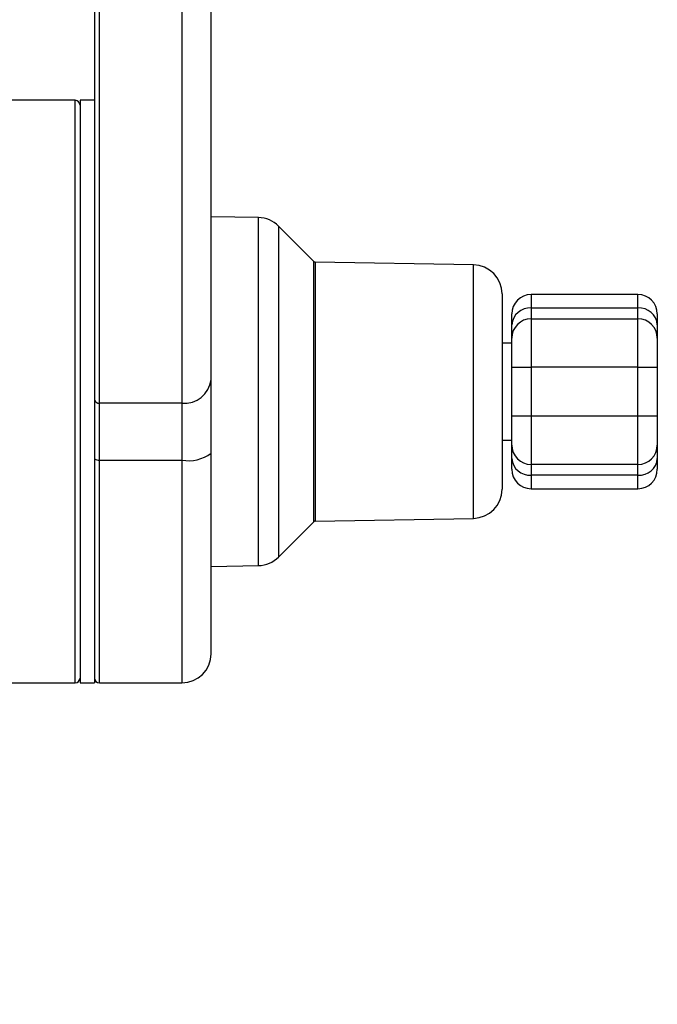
# Model space of a CAD drawing. Header units: millimetres. Extents: x 9 to 583, y 10 to 410.
# Tile 75 of 107: x 472 to 485, y 98 to 118. Entities that reach past the tile are written whole.
import ezdxf

# ---------------------------------------------------------------- set-up
doc = ezdxf.new("R2010")
doc.units = ezdxf.units.MM
doc.linetypes.add('HIDDEN', pattern=[1.905, 1.27, -0.635])
doc.layers.add('DEFAULT_2', color=5, linetype='HIDDEN')
doc.styles.add('SLDTEXTSTYLE0', font='TXT', dxfattribs={"width": 0.605})
doc.dimstyles.new('SLDDIMSTYLE1', dxfattribs={"dimtxt": 5, "dimasz": 3, "dimexe": 0, "dimexo": 0.0625, "dimgap": 1.25, "dimtad": 1, "dimlfac": 5, "dimrnd": 1e-09, "dimzin": 12, "dimdsep": 46, "dimtxsty": 'SLDTEXTSTYLE0', "dimsah": 1, "dimcen": 0.09, "dimadec": 0, "dimazin": 3, "dimtfac": 1, "dimtmove": 0, "dimatfit": 0, "dimfxl": 0, "dimfrac": 2, "dimtolj": 1, "dimtzin": 12, "dimarcsym": 0})

# ---------------------------------------------------------------- blocks, each defined once
blk = doc.blocks.new('_D_14')
at = {"layer": 'DEFAULT_2'}
for p, q in [((399.355, 104.06), (399.355, 85.687)), ((465.355, 104.06), (465.355, 85.687)), ((399.355, 86.687), (393.005, 86.687)), ((399.355, 86.687), (465.355, 86.687)), ((465.355, 86.687), (471.705, 86.687))]:
    blk.add_line(p, q, dxfattribs=at)
for points in [[(399.355, 86.687), (396.355, 87.287), (396.355, 86.087)], [(465.355, 86.687), (468.355, 86.087), (468.355, 87.287)]]:
    blk.add_solid(points, dxfattribs=at)
at = {"layer": 'DEFAULT_2', "char_height": 5, "attachment_point": 1, "style": 'SLDTEXTSTYLE0'}
for s, insert in [('330', (425.846, 93.134)), ('(mounting hole distance)', (393.964, 85.46))]:
    blk.add_mtext(s, dxfattribs=dict(at, insert=insert))

msp = doc.modelspace()

# ---------------------------------------------------------------- linework, layer by layer
at = {"color": 7, "linetype": 'Continuous', "lineweight": 25}
for p, q in [((475.655, 110.7595), (475.655, 124.1074)), ((473.255, 123.6979), (473.255, 110.3499)), ((473.355, 110.268), (473.355, 123.6159)), ((475.055, 123.6159), (475.055, 110.268)), ((472.855, 116.5095), (471.355, 116.5095)), ((473.255, 116.5095), (472.955, 116.5095)), ((472.955, 116.5095), (472.955, 104.5095)), ((476.6339, 114.0924), (475.655, 114.1095)), ((477.7761, 113.1885), (477.0477, 113.9168)), ((481.0655, 113.1198), (477.8037, 113.1767)), ((481.655, 112.5199), (481.655, 108.7435)), ((484.455, 112.5095), (482.255, 112.5095)), ((482.255, 112.2317), (482.255, 112.0095)), ((482.255, 112.2317), (484.455, 112.2317)), ((484.455, 112.0095), (484.455, 112.2317)), ((481.855, 111.8873), (481.855, 112.1095)), ((482.255, 112.0095), (482.255, 111.0095)), ((482.255, 112.0095), (484.455, 112.0095)), ((484.455, 111.0095), (484.455, 112.0095)), ((484.855, 112.1095), (484.855, 111.8873)), ((481.855, 111.6095), (481.855, 111.8873)), ((484.855, 111.8873), (484.855, 111.6095)), ((481.855, 111.0095), (481.855, 111.6095)), ((484.855, 111.6095), (484.855, 111.0095)), ((481.855, 111.5095), (481.655, 111.5095)), ((481.855, 110.0095), (481.855, 111.0095)), ((481.855, 111.0095), (482.255, 111.0095)), ((482.255, 111.0095), (482.255, 110.0095)), ((484.455, 111.0095), (482.255, 111.0095)), ((484.455, 110.0095), (484.455, 111.0095)), ((484.455, 111.0095), (484.855, 111.0095)), ((484.855, 111.0095), (484.855, 110.0095)), ((475.655, 109.2406), (475.655, 110.7595)), ((473.255, 110.3499), (473.255, 109.6441)), ((475.055, 110.268), (473.355, 110.268)), ((473.355, 109.0996), (473.355, 110.268)), ((475.055, 110.268), (475.055, 109.0996)), ((481.855, 109.4095), (481.855, 110.0095)), ((481.855, 110.0095), (482.255, 110.0095)), ((482.255, 110.0095), (482.255, 109.0095)), ((482.255, 110.0095), (484.455, 110.0095)), ((484.455, 109.0095), (484.455, 110.0095)), ((484.455, 110.0095), (484.855, 110.0095)), ((484.855, 110.0095), (484.855, 109.4095)), ((473.255, 109.6441), (473.255, 104.5095)), ((481.655, 109.5095), (481.855, 109.5095)), ((481.855, 109.1317), (481.855, 109.4095)), ((484.855, 109.4095), (484.855, 109.1317)), ((475.655, 105.1095), (475.655, 109.2406)), ((481.855, 108.9095), (481.855, 109.1317)), ((484.855, 109.1317), (484.855, 108.9095)), ((473.355, 109.0996), (475.055, 109.0996)), ((484.455, 109.0095), (482.255, 109.0095)), ((482.255, 109.0095), (482.255, 108.7873)), ((484.455, 108.7873), (484.455, 109.0095)), ((481.655, 108.7435), (481.655, 108.4991)), ((484.455, 108.7873), (482.255, 108.7873)), ((482.255, 108.5095), (484.455, 108.5095)), ((477.8037, 107.8423), (481.0655, 107.8992)), ((477.0477, 107.1022), (477.7761, 107.8306)), ((475.655, 106.9095), (476.6339, 106.9266)), ((471.355, 104.5095), (472.855, 104.5095)), ((472.955, 104.5095), (473.255, 104.5095)), ((473.355, 104.5095), (475.055, 104.5095))]:
    msp.add_line(p, q, dxfattribs=at)
at = {"color": 8, "linetype": 'Continuous', "lineweight": 25}
for p, q in [((472.855, 104.5095), (472.855, 116.5095)), ((476.6339, 106.9266), (476.6339, 114.0924)), ((477.0477, 113.9168), (477.0477, 107.1022)), ((477.7761, 108.1562), (477.7761, 113.1885)), ((477.8037, 113.1767), (477.8037, 108.1664)), ((481.0655, 107.8992), (481.0655, 113.1198)), ((482.255, 112.5095), (482.255, 112.2317)), ((484.455, 112.2317), (484.455, 112.5095)), ((473.355, 104.5095), (473.355, 109.0996)), ((475.055, 109.0996), (475.055, 104.5095)), ((482.255, 108.7873), (482.255, 108.5095)), ((484.455, 108.5095), (484.455, 108.7873)), ((477.7761, 107.8306), (477.7761, 108.1562)), ((477.8037, 108.1664), (477.8037, 107.8423))]:
    msp.add_line(p, q, dxfattribs=at)
at = {"color": 7, "linetype": 'Continuous', "lineweight": 25}
for centre, radius, start, end in [((472.855, 116.4095), 0.1, 0, 90), ((476.6235, 113.4925), 0.6, 45, 89), ((477.8044, 113.2167), 0.04, 225, 269), ((481.055, 112.5199), 0.6, 0, 89), ((482.255, 112.1095), 0.4, 90, 180), ((484.455, 112.1095), 0.4, 0, 90), ((482.2292, 111.8573), 0.3754, 86.05119, 175.41302), ((484.4809, 111.8573), 0.3754, 4.58698, 93.94881), ((482.255, 111.6095), 0.4, 90, 180), ((484.455, 111.6095), 0.4, 0, 90), ((475.1044, 110.8197), 0.5539, 264.88893, 353.75645), ((473.3468, 110.3599), 0.0923, 186.24355, 275.11107), ((482.255, 109.4095), 0.4, 180, 270), ((484.455, 109.4095), 0.4, 270, 0), ((473.3314, 109.2237), 0.1262, 232.76999, 280.7832), ((475.1967, 109.8437), 0.7575, 259.2168, 307.23001), ((482.2292, 109.1618), 0.3754, 184.58698, 273.94881), ((484.4809, 109.1618), 0.3754, 266.05119, 355.41302), ((482.255, 108.9095), 0.4, 180, 270), ((484.455, 108.9095), 0.4, 270, 0), ((481.055, 108.4991), 0.6, 271, 0), ((477.8044, 107.8023), 0.04, 91, 135), ((476.6235, 107.5265), 0.6, 271, 315), ((475.055, 105.1095), 0.6, 270, 360), ((472.855, 104.6095), 0.1, 270, 0), ((473.355, 104.6095), 0.1, 180, 270)]:
    msp.add_arc(centre, radius, start, end, dxfattribs=at)

# ---------------------------------------------------------------- dimensions: what is measured, and where the dimension line sits
at = {"layer": 'DEFAULT_2'}
dim = msp.add_linear_dim(base=(465.355, 79.0149), p1=(399.355, 104.6595), p2=(465.355, 104.6595), dimstyle='SLDDIMSTYLE1', dxfattribs=at)
dim.commit()
dim.dimension.update_dxf_attribs({"geometry": '_D_14', "text_midpoint": (431.575, 79.0149), "dimtype": 160})

doc.saveas('drawing.dxf')
